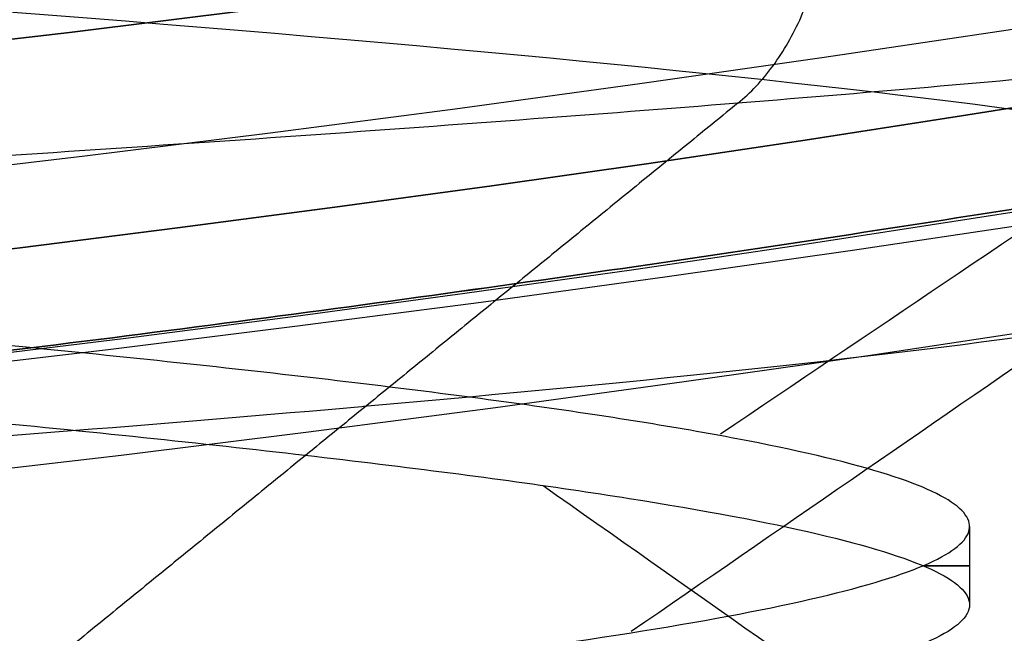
# Model space of a CAD drawing. Header units: centimetres. Extents: x -2.4 to 2.4, y -10.6 to 3.6.
# Tile 14 of 56: x 0.1654 to 0.2116, y -1.3532 to -1.3243. Entities that reach past the tile are written whole.
import ezdxf

# ---------------------------------------------------------------- set-up
doc = ezdxf.new("R2010")
doc.units = ezdxf.units.CM
doc.layers.add('Default', color=7, linetype='Continuous', true_color=0x000000)

msp = doc.modelspace()

# ---------------------------------------------------------------- linework, layer by layer
at = {"layer": 'Default'}
msp.add_line((0.2099999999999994, -1.348162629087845, 12.8), (0.2099999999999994, -1.351837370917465, 12.8), dxfattribs=at)
at = {"layer": 'Default', "extrusion": (0, 0, -1)}
for centre, radius, start, end in [((4.288504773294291e-16, 4.288504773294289e-16), 2.149999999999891, 315, 135), ((-1.256073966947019e-16, -2.144252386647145e-16, -0.18), 1.899999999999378, 315, 135), ((0, 0.05, -13.68), 1.74, 90.00000000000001, 270), ((0, 0.04999999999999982, -13.7), 1.72, 90.00000000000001, 270), ((0, 0.05, -12.451744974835), 1.566764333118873, 90, 251.9193094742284), ((-2.564176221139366e-15, -2.564176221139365e-15, -0.45), 2.240000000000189, 134.9999999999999, 315.0000000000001), ((0, 0.05, -10.9), 1.525, 90, 270), ((0, 0.05, -11.37), 1.525, 90.00000000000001, 270), ((0, 0.05, -11.41), 1.530287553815, 179.7200707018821, 83.95881870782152), ((-3.03243080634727e-16, -1.256073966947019e-16), 2.149999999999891, 135, 315), ((-3.03243080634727e-16, -1.256073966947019e-16, -0.18), 2.149999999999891, 135, 315), ((-2.19646523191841e-13, -2.19735341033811e-13), 1.400000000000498, 96.40271283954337, 353.5972871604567), ((-2.19646523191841e-13, -2.19468887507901e-13, -1), 1.400000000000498, 96.40271283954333, 353.5972871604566), ((-1.25607396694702e-16, -3.920609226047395e-16, -0.18), 1.899999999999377, 135, 315), ((8.881784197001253e-17, -8.881784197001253e-17, -0.5), 1.749999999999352, 225, 45), ((1.776356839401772e-16, 0.04999999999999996, -11.38), 1.515, 179.9999999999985, 359.9999999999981), ((0, 0.05, -11.275), 1.515, 180, 0), ((-8.881784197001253e-17, 0.05, -10.94414213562), 1.390857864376, 180, 0), ((-1.776356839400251e-16, 0.05, -11.13), 1.385, 180, 0), ((0, 0.05, -11.044142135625), 1.385, 180, 0), ((-1.776356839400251e-16, -3.51976454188e-15, -11.37), 1.735, 180, 0), ((7.8133318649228e-33, -3.529390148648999e-15, -11.4), 1.705, 180, 0), ((-8.996141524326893e-31, -1.577721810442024e-31, -0.4), 1.705, 180.0000000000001, 5.301865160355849e-30), ((-6.457299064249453e-34, -1.844908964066e-15, -6.15), 1.55, 180, 0), ((-6.368046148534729e-18, 3.004263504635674e-14, -8.4), 1.350000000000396, 184.6843722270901, 355.31562777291), ((1.819441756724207e-18, 2.968736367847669e-14, -9.200000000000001), 1.350000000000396, 184.68437222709, 355.31562777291), ((1.169797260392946e-16, -5.027089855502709e-14, -9.208327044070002), 1.345192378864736, 190.2697526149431, 349.7302473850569)]:
    msp.add_arc(centre, radius, start, end, dxfattribs=at)
at = {"layer": 'Default'}
for centre, radius, start, end in [((-1.753237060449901e-15, 1.930872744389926e-15, 0.45), 2.240000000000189, 44.99999999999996, 225.0000000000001), ((-1.79529310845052e-15, 1.884110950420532e-15), 2.240000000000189, 44.99999999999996, 225.0000000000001), ((0, 0, 0.225), 2.24, 45, 225), ((-3.400326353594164e-16, 3.400326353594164e-16, 0.5), 2.190000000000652, 45.00000000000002, 225), ((-1.256073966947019e-16, 3.03243080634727e-16, 0.18), 2.149999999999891, 45.00000000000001, 225), ((0, 0, 0.09000000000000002), 2.15, 45, 225), ((-3.920609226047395e-16, 1.25607396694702e-16), 1.899999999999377, 45.00000000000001, 225), ((0, 0, 0.09000000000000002), 1.9, 45, 225), ((0, 0.05, 12.59), 1.74, 279.2608117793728, 89.99999999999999), ((-7.006492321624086e-47, 0.05, 11.4), 1.555, 270, 90), ((2.616204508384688e-15, -2.438568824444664e-15), 2.240000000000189, 224.9999999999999, 45.00000000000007), ((0, 0, 0.225), 2.24, 225, 44.99999999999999), ((4.440892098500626e-16, 0.04999999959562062, 13.40348994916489), 1.533528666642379, 289.9216458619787, 89.56884585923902), ((0, 0.05, 11.135), 1.525, 270, 89.99999999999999), ((-5.329070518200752e-16, 0.04999999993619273, 11.4), 1.520287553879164, 96.04118129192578, 0.279929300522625), ((3.400326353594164e-16, -3.400326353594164e-16, 0.5), 2.190000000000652, 225, 45.00000000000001), ((0, 0, 0.09000000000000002), 2.15, 225, 44.99999999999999), ((0, 0.05, 9.9), 1.4, 270, 90), ((0, 0, 0.4999999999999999), 1.4, 186.4027128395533, 83.59728716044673), ((-2.144252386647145e-16, 1.256073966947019e-16), 1.899999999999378, 225, 45), ((0, 0, 0.09000000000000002), 1.9, 225, 44.99999999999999), ((-8.881784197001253e-17, -8.881784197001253e-17, 0.4), 1.749999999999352, 135, 315), ((0, 0, 0.4500000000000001), 1.75, 135, 315), ((3.920609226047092e-16, -3.920609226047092e-16, 1), 1.520000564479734, 225, 44.99999999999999), ((0, 0.05, 11.41372291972), 1.529568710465, 180, 0), ((8.881784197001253e-17, 0.05, 11.17), 1.515, 180, 0), ((8.881784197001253e-17, 0.05, 11.4), 1.495, 180, 0), ((8.881784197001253e-17, 0.05, 11.15), 1.495, 180, 0), ((0, 0.05, 11.15), 1.405, 180, 0), ((0, 0.05, 10.95828427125), 1.385, 180, 0), ((0, 0.05, 10.855), 1.48, 270, 0), ((0, 0, 0.43), 1.735, 180, 0), ((0, 0, 5.900000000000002), 1.735, 180, 0), ((0, 0, 0.4), 1.705, 180, 359.9999999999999), ((0, 0, 3.56000028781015), 1.55, 180, 0), ((1.229683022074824e-13, 1.06581410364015e-15, 0.9700005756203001), 1.549999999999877, 224.9999999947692, 359.9999999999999), ((1.776356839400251e-16, 0.04999999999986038, 11.5), 1.59999999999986, 270, 356.4166783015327), ((-7.105427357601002e-16, 0.05000000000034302, 11.5), 1.740000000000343, 270, 356.7053237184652), ((6.467908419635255e-17, -5.297984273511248e-14, 8.39167295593), 1.345192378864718, 190.2697526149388, 349.7302473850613)]:
    msp.add_arc(centre, radius, start, end, dxfattribs=at)
at = {"layer": 'Default', "extrusion": (0, -1, 0)}
msp.add_arc((0, 12.8, 1.35), 0.2099999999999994, 351.731830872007, 8.268169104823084, dxfattribs=at)
at = {"layer": 'Default'}
for points, degree in [([(-0.2482936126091, -1.042556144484, 12.74332860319), (-0.2459386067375, -1.043085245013, 12.7330106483), (-0.239940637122, -1.044143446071, 12.71266875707), (-0.2272194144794, -1.045730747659, 12.68351140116), (-0.2109713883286, -1.047318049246, 12.65616214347), (-0.1914487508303, -1.048905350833, 12.63104547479), (-0.1689545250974, -1.050492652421, 12.60855124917), (-0.1438378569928, -1.052079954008, 12.58902861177), (-0.1164885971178, -1.053667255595, 12.57278058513), (-0.08733124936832, -1.055254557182, 12.56005936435), (-0.05681838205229, -1.05684185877, 12.55106240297), (-0.02542360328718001, -1.058429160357, 12.54592934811), (0.006365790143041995, -1.060016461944, 12.54473987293), (0.03805637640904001, -1.061603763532, 12.54751243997), (0.06915626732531, -1.063191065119, 12.55420401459), (0.09918274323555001, -1.064778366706, 12.56471073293), (0.1276697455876, -1.066365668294, 12.57886951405), (0.1541751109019, -1.067952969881, 12.59646059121), (0.1782874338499, -1.069540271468, 12.61721092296), (0.1996324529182, -1.071127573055, 12.64079843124), (0.2178788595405, -1.072714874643, 12.66685700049), (0.2327434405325, -1.07430217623, 12.69498216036), (0.2439954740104, -1.075889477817, 12.72473736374), (0.2514603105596, -1.077476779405, 12.75566076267), (0.2550220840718, -1.079064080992, 12.78727237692), (0.2546255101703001, -1.080651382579, 12.81908154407), (0.2502767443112, -1.082238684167, 12.85059453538), (0.2420432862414, -1.083825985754, 12.88132221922), (0.230052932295, -1.085413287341, 12.91078765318), (0.2144917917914, -1.087000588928, 12.93853348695), (0.1956013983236, -1.088587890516, 12.96412906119), (0.1736749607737, -1.090175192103, 12.98717709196), (0.1490528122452, -1.09176249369, 13.00731983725), (0.1221171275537, -1.093349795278, 13.02424464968), (0.09328599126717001, -1.094937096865, 13.03768882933), (0.06300690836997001, -1.096524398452, 13.04744370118), (0.03174985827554, -1.09811170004, 13.05335785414), (0, -1.099699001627, 13.05533949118), (-0.03174985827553, -1.101286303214, 13.05335785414), (-0.06300690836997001, -1.102873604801, 13.04744370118), (-0.09328599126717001, -1.104460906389, 13.03768882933), (-0.1221171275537, -1.106048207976, 13.02424464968), (-0.1490528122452, -1.107635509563, 13.00731983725), (-0.1736749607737, -1.109222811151, 12.98717709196), (-0.1956013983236, -1.110810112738, 12.96412906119), (-0.2144917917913, -1.112397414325, 12.93853348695), (-0.230052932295, -1.113984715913, 12.91078765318), (-0.2420432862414, -1.1155720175, 12.88132221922), (-0.2502767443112, -1.117159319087, 12.85059453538), (-0.2546255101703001, -1.118746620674, 12.81908154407), (-0.2550220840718, -1.120333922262, 12.78727237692), (-0.2514603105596, -1.121921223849, 12.75566076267), (-0.2439954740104, -1.123508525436, 12.72473736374), (-0.2327434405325, -1.125095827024, 12.69498216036), (-0.2178788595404, -1.126683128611, 12.66685700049), (-0.1996324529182, -1.128270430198, 12.64079843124), (-0.1782874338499, -1.129857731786, 12.61721092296), (-0.1541751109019, -1.131445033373, 12.59646059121), (-0.1276697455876, -1.13303233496, 12.57886951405), (-0.09918274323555, -1.134619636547, 12.56471073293), (-0.0691562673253, -1.136206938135, 12.55420401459), (-0.03805637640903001, -1.137794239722, 12.54751243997), (-0.006365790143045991, -1.139381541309, 12.54473987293), (0.02542360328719, -1.140968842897, 12.54592934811), (0.05681838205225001, -1.142556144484, 12.55106240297), (0.08733124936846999, -1.144143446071, 12.56005936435), (0.1164885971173, -1.145730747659, 12.57278058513), (0.1438378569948, -1.147318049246, 12.58902861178), (0.1689545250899, -1.148905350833, 12.60855124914), (0.1914487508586, -1.150492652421, 12.63104547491), (0.2109713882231, -1.152079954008, 12.65616214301), (0.2272194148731, -1.153667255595, 12.68351140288), (0.2399406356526, -1.155254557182, 12.71266875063), (0.2489375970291, -1.15684185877, 12.74318161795), (0.2540706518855, -1.158429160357, 12.77457639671), (0.2552601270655, -1.160016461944, 12.80636579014), (0.2524875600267, -1.161603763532, 12.83805637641), (0.2457959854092, -1.163191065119, 12.86915626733), (0.2352892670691, -1.164778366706, 12.89918274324), (0.2211304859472, -1.166365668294, 12.92766974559), (0.2035394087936, -1.167952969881, 12.9541751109), (0.1827890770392, -1.169540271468, 12.97828743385), (0.1592015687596, -1.171127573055, 12.99963245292), (0.1331429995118, -1.172714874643, 13.01787885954), (0.1050178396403, -1.17430217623, 13.03274344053), (0.07526263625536, -1.175889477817, 13.04399547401), (0.04433923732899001, -1.177476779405, 13.05146031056), (0.01272762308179, -1.179064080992, 13.05502208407), (-0.01908154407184, -1.180651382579, 13.05462551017), (-0.05059453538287, -1.182238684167, 13.05027674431), (-0.08132221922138, -1.183825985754, 13.04204328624), (-0.1107876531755, -1.185413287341, 13.03005293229), (-0.1385334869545, -1.187000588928, 13.01449179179), (-0.1641290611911, -1.188587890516, 12.99560139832), (-0.1871770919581, -1.190175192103, 12.97367496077), (-0.2073198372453, -1.19176249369, 12.94905281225), (-0.2242446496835, -1.193349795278, 12.92211712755), (-0.2376888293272, -1.194937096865, 12.89328599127), (-0.2474437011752, -1.196524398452, 12.86300690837), (-0.2533578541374, -1.19811170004, 12.83174985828), (-0.2553394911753, -1.199699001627, 12.8), (-0.2533578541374, -1.201286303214, 12.76825014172), (-0.2474437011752, -1.202873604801, 12.73699309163), (-0.2376888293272, -1.204460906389, 12.70671400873), (-0.2242446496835, -1.206048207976, 12.67788287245), (-0.2073198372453, -1.207635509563, 12.65094718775), (-0.1871770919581, -1.209222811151, 12.62632503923), (-0.1641290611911, -1.210810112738, 12.60439860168), (-0.1385334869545, -1.212397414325, 12.58550820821), (-0.1107876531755, -1.213984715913, 12.56994706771), (-0.08132221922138, -1.2155720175, 12.55795671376), (-0.05059453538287, -1.217159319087, 12.54972325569), (-0.01908154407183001, -1.218746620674, 12.54537448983), (0.01272762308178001, -1.220333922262, 12.54497791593), (0.04433923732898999, -1.221921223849, 12.54853968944), (0.07526263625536, -1.223508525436, 12.55600452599), (0.1050178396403, -1.225095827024, 12.56725655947), (0.1331429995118, -1.226683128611, 12.58212114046), (0.1592015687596, -1.228270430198, 12.60036754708), (0.1827890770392, -1.229857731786, 12.62171256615), (0.2035394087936, -1.231445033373, 12.6458248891), (0.2211304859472, -1.23303233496, 12.67233025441), (0.2352892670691, -1.234619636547, 12.70081725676), (0.2457959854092, -1.236206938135, 12.73084373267), (0.2524875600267, -1.237794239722, 12.76194362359), (0.2552601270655, -1.239381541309, 12.79363420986), (0.2540706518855, -1.240968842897, 12.82542360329), (0.2489375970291, -1.242556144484, 12.85681838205), (0.2399406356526, -1.244143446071, 12.88733124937), (0.2272194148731, -1.245730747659, 12.91648859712), (0.2109713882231, -1.247318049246, 12.94383785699), (0.1914487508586, -1.248905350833, 12.96895452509), (0.1689545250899, -1.250492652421, 12.99144875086), (0.1438378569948, -1.252079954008, 13.01097138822), (0.1164885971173, -1.253667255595, 13.02721941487), (0.08733124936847, -1.255254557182, 13.03994063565), (0.05681838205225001, -1.25684185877, 13.04893759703), (0.02542360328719, -1.258429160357, 13.05407065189), (-0.006365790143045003, -1.260016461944, 13.05526012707), (-0.03805637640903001, -1.261603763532, 13.05248756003), (-0.0691562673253, -1.263191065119, 13.04579598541), (-0.09918274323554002, -1.264778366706, 13.03528926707), (-0.1276697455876, -1.266365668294, 13.02113048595), (-0.1541751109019, -1.267952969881, 13.00353940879), (-0.1782874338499, -1.269540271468, 12.98278907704), (-0.1996324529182, -1.271127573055, 12.95920156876), (-0.2178788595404, -1.272714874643, 12.93314299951), (-0.2327434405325, -1.27430217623, 12.90501783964), (-0.2439954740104, -1.275889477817, 12.87526263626), (-0.2514603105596, -1.277476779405, 12.84433923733), (-0.2550220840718, -1.279064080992, 12.81272762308), (-0.2546255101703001, -1.280651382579, 12.78091845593), (-0.2502767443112, -1.282238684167, 12.74940546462), (-0.2420432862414, -1.283825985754, 12.71867778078), (-0.230052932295, -1.285413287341, 12.68921234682), (-0.2144917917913, -1.287000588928, 12.66146651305), (-0.1956013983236, -1.288587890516, 12.63587093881), (-0.1736749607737, -1.290175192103, 12.61282290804), (-0.1490528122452, -1.29176249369, 12.59268016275), (-0.1221171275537, -1.293349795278, 12.57575535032), (-0.09328599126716, -1.294937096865, 12.56231117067), (-0.06300690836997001, -1.296524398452, 12.55255629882), (-0.03174985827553, -1.29811170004, 12.54664214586), (3.197442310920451e-15, -1.299699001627, 12.54466050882), (0.03174985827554, -1.301286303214, 12.54664214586), (0.06300690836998, -1.302873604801, 12.55255629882), (0.09328599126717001, -1.304460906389, 12.56231117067), (0.1221171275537, -1.306048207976, 12.57575535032), (0.1490528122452, -1.307635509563, 12.59268016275), (0.1736749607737, -1.309222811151, 12.61282290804), (0.1956013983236, -1.310810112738, 12.63587093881), (0.2144917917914, -1.312397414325, 12.66146651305), (0.2300529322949, -1.313984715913, 12.68921234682), (0.2420432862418, -1.3155720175, 12.71867778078), (0.2502767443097, -1.317159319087, 12.74940546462), (0.254625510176, -1.318746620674, 12.78091845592), (0.2550220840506, -1.320333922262, 12.81272762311), (0.2514603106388, -1.321921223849, 12.84433923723), (0.2439954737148, -1.323508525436, 12.87526263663), (0.2327434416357, -1.325095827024, 12.90501783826), (0.2178788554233, -1.326683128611, 12.93314300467), (0.2057145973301, -1.327741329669, 12.95051536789), (0.1991160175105, -1.328270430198, 12.95878972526)], 3), ([(0, -1.35, 9.175), (0.01546320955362, -1.35, 9.175), (0.04645201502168, -1.34946521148, 9.173081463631), (0.09231600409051, -1.347096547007, 9.164463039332), (0.1371126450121, -1.343261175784, 9.150093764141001), (0.1799742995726, -1.338170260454, 9.13012834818), (0.2203361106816, -1.332091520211, 9.104696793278), (0.2573183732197, -1.325409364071, 9.074185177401), (0.2901090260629, -1.318583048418, 9.039222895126), (0.3181691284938, -1.312057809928, 9.000380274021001), (0.3408763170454, -1.30630907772, 8.958660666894), (0.3580435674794, -1.301682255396, 8.914740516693), (0.3695108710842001, -1.298455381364, 8.869349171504), (0.3752367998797, -1.296803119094, 8.823250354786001), (0.3752375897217, -1.296802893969, 8.776757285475), (0.369510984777, -1.298455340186, 8.730652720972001), (0.3580473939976, -1.301681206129, 8.68527127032), (0.3408767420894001, -1.306308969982, 8.641339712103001), (0.3181724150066, -1.312056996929, 8.599625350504), (0.2901116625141, -1.318582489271, 8.56077995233), (0.2573200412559, -1.325409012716, 8.525816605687), (0.2203416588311, -1.332090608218, 8.495307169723), (0.1799757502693, -1.338170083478, 8.469872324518), (0.1371161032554, -1.343260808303, 8.449907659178), (0.09231796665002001, -1.347096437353, 8.435537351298), (0.04645268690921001, -1.349465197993, 8.426918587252), (0.01546337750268, -1.35, 8.425), (0, -1.35, 8.425)], 3), ([(0.08585425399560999, -1.524678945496, 12.5602284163), (0.07589350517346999, -1.524150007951, 12.55666180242), (0.05552697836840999, -1.52309213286, 12.55077158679), (0.02411581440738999, -1.521505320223, 12.5458022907), (-0.007669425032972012, -1.519918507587, 12.54477612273), (-0.03933569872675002, -1.51833169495, 12.54770899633), (-0.07039179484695, -1.516744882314, 12.55455541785), (-0.1003559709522, -1.515158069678, 12.56520918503), (-0.128763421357, -1.513571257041, 12.5795050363), (-0.1551734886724, -1.511984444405, 12.59722121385), (-0.1791764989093, -1.510397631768, 12.61808290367), (-0.2004001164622, -1.508810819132, 12.64176649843), (-0.2185151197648, -1.507224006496, 12.6679046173), (-0.2332405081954, -1.505637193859, 12.69609180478), (-0.2443478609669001, -1.504050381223, 12.72589082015), (-0.2516648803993, -1.502463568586, 12.75683941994), (-0.2550780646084, -1.50087675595, 12.7884575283), (-0.2545344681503, -1.499289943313, 12.82025468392), (-0.2500425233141, -1.497703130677, 12.85173764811), (-0.2416719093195, -1.496116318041, 12.88241805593), (-0.2295524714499, -1.494529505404, 12.91181999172), (-0.2138722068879, -1.492942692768, 12.93948737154), (-0.1948743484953, -1.491355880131, 12.96499101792), (-0.1728535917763, -1.489769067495, 12.98793531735), (-0.1481515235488, -1.488182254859, 13.00796435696), (-0.1211513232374, -1.486595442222, 13.02476744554), (-0.09227181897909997, -1.485008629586, 13.03808393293), (-0.06196099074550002, -1.483421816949, 13.04770725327), (-0.03068902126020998, -1.481835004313, 13.05348812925), (0.001058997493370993, -1.480248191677, 13.0553368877), (0.03279058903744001, -1.47866137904, 13.05322485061), (0.06401353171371, -1.477074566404, 13.04718477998), (0.0942434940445, -1.475487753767, 13.03731036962), (0.1230115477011, -1.473900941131, 13.02375479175), (0.1498714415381, -1.472314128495, 13.00672832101), (0.1744065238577, -1.470727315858, 12.98649507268), (0.1962362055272, -1.469140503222, 12.96336890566), (0.2150218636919, -1.467553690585, 12.93770855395), (0.2304720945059, -1.465966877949, 12.9099120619), (0.2423472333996, -1.464380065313, 12.88041060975), (0.2504630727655, -1.462793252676, 12.84966182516), (0.2546937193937, -1.46120644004, 12.81814268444), (0.2549735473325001, -1.459619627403, 12.78634211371), (0.2512982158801, -1.458032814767, 12.75475340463), (0.2437247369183, -1.45644600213, 12.72386656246), (0.2323705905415, -1.454859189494, 12.69416070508), (0.2174119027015, -1.453272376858, 12.66609663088), (0.1990807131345, -1.451685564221, 12.64010967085), (0.1776613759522, -1.450098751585, 12.6166029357), (0.15348614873, -1.448511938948, 12.59594106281), (0.1269300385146, -1.446925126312, 12.57844455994), (0.0984049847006, -1.445338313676, 12.5643848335), (0.06835346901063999, -1.443751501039, 12.55397997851), (0.03724165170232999, -1.442164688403, 12.54739139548), (0.005552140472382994, -1.440577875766, 12.54472128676), (-0.02622349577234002, -1.43899106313, 12.54601107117), (-0.05759235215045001, -1.437404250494, 12.55124074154), (-0.08806783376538, -1.435817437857, 12.56032917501), (-0.117177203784, -1.434230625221, 12.57313539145), (-0.1444689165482, -1.432643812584, 12.58946074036), (-0.1695196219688, -1.431056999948, 12.6090519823), (-0.1919407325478, -1.429470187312, 12.63160521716), (-0.2113844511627, -1.427883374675, 12.65677059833), (-0.2275491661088, -1.426296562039, 12.68415775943), (-0.2401841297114, -1.424709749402, 12.71334186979), (-0.2490933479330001, -1.423122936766, 12.74387022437), (-0.2541386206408, -1.42153612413, 12.77526926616), (-0.2552416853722, -1.419949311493, 12.80705193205), (-0.252385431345, -1.418362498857, 12.8387252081), (-0.2456141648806, -1.41677568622, 12.86979777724), (-0.2350329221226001, -1.415188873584, 12.8997876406), (-0.2208058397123, -1.413602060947, 12.92822959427), (-0.2031536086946, -1.412015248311, 12.95468244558), (-0.1823500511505, -1.410428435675, 12.9787358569), (-0.1587178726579, -1.408841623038, 13.00001671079), (-0.132623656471, -1.407254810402, 13.01819489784), (-0.1044721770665, -1.405667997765, 13.0329884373), (-0.07470012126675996, -1.404081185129, 13.04416785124), (-0.04376931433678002, -1.402494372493, 13.05155972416), (-0.01215955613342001, -1.400907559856, 13.05504939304), (0.01963882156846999, -1.39932074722, 13.05458272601), (0.05113256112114, -1.397733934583, 13.05016696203), (0.08183313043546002, -1.396147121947, 13.04187059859), (0.1112643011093, -1.394560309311, 13.02982232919), (0.1389695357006, -1.392973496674, 13.01420904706), (0.1645190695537, -1.391386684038, 12.99527294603), (0.187516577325, -1.389799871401, 12.9733077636), (0.2076053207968, -1.388213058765, 12.94865422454), (0.2244736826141, -1.386626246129, 12.92169475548), (0.2378600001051, -1.385039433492, 12.89284755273), (0.2475566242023, -1.383452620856, 12.8625600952), (0.2534131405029, -1.381865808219, 12.83130220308), (0.2553387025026, -1.380278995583, 12.79955875), (0.2533034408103, -1.378692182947, 12.7678221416), (0.2473389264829, -1.37710537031, 12.73658467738), (0.2375376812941, -1.375518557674, 12.70633091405), (0.2240517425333, -1.373931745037, 12.67753014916), (0.2070903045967, -1.372344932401, 12.65062914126), (0.1869164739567, -1.370758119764, 12.62604517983), (0.1638431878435, -1.369171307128, 12.6041596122), (0.1382283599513, -1.367584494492, 12.58531192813), (0.1104693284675, -1.365997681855, 12.56979449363), (0.08099669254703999, -1.364410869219, 12.55784801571), (0.05026763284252, -1.362824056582, 12.54965780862), (0.01875881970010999, -1.361237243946, 12.54535091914), (-0.01304098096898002, -1.35965043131, 12.54499415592), (-0.04463848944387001, -1.358063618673, 12.54859305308), (-0.07554356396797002, -1.356476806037, 12.55609178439), (-0.1052768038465, -1.3548899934, 12.56737402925), (-0.1333769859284, -1.353303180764, 12.58226477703), (-0.1594082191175, -1.351716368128, 12.6005330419), (-0.1829667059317, -1.350129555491, 12.62189544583), (-0.2036870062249, -1.348542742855, 12.64602061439), (-0.2212477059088, -1.346955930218, 12.67253431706), (-0.2353764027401, -1.345369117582, 12.70102527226), (-0.2458539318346, -1.343782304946, 12.73105152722), (-0.2525177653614, -1.342195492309, 12.76214731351), (-0.2552645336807, -1.340608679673, 12.79383027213), (-0.2540516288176, -1.339021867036, 12.82560893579), (-0.2488978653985, -1.3374350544, 12.85699035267), (-0.2398831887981, -1.335848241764, 12.88748773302), (-0.2271474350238, -1.334261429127, 12.91662800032), (-0.2108881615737, -1.332674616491, 12.94395912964), (-0.191357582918, -1.331087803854, 12.96905715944), (-0.1688586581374, -1.329500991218, 12.99153276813), (-0.1437403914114, -1.327914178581, 13.01103731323), (-0.1163924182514, -1.326327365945, 13.02726823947), (-0.08723896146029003, -1.324740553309, 13.03997377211), (-0.05673225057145, -1.323153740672, 13.04895682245), (-0.02534550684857, -1.321566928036, 13.05407804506), (0.006434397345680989, -1.319980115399, 13.05525799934), (0.03811449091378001, -1.318393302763, 13.05247838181), (0.06920335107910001, -1.316806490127, 13.04578230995), (0.09921872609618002, -1.31521967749, 13.03527365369), (0.127695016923, -1.313632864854, 13.02111542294), (0.1541904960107, -1.312046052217, 13.00352724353), (0.1782941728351, -1.310459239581, 12.98278193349), (0.1925194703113, -1.30940136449, 12.96706153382), (0.1991160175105, -1.308872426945, 12.95878972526)], 3), ([(0.1991160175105, -1.328270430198, 12.95878972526), (0.1997097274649, -1.327786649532, 12.95926319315), (0.2008210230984, -1.326608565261, 12.96014942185), (0.2021667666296, -1.324274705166, 12.9612226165), (0.203058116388, -1.321531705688, 12.96193344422), (0.2033852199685, -1.318571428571, 12.96219430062), (0.203058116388, -1.315611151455, 12.96193344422), (0.2021667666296, -1.312868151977, 12.9612226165), (0.2008210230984, -1.310534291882, 12.96014942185), (0.1997097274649, -1.309356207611, 12.95926319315), (0.1991160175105, -1.308872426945, 12.95878972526)], 3), ([(0.2405052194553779, -1.315333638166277, 12.71584358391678), (0.2264395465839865, -1.324827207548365, 12.72076537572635), (0.2123738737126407, -1.334320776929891, 12.72568716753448), (0.1983082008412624, -1.343814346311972, 12.73060895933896)], 3), ([(0.2354082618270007, -1.324619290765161, 12.89750929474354), (0.2216418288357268, -1.334112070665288, 12.89180705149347), (0.2078753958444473, -1.343604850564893, 12.88610480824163), (0.1941089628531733, -1.35309763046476, 12.88040256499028)], 3), ([(0.1991160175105, -1.328270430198, 12.95878972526), (0.192531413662, -1.328798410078, 12.96704655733), (0.1783337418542, -1.329854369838, 12.98273998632), (0.1542808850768, -1.331438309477, 13.00345573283), (0.1278434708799, -1.333022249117, 13.02102686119), (0.09943010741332, -1.334606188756, 13.03518180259), (0.06947995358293, -1.336190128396, 13.04570177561), (0.03845591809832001, -1.337774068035, 13.05242418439), (0.00683750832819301, -1.339358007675, 13.05524512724), (-0.02488658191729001, -1.340941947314, 13.05412100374), (-0.05622602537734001, -1.342525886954, 13.04906918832), (-0.08669643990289, -1.344109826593, 13.0401677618), (-0.1158268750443, -1.345693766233, 13.02755430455), (-0.143167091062, -1.347277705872, 13.01142377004), (-0.1682945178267, -1.348861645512, 12.99202547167), (-0.1908207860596, -1.350445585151, 12.96965922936), (-0.2103977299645, -1.352029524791, 12.94467073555), (-0.2267227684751, -1.35361346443, 12.91744621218), (-0.239543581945, -1.35519740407, 12.88840644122), (-0.2486620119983, -1.356781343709, 12.85800026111), (-0.2539371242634, -1.358365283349, 12.82669762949), (-0.2552873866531, -1.359949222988, 12.79498235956), (-0.2526919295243, -1.361533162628, 12.76334464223), (-0.2461908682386, -1.363117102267, 12.73227346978), (-0.2358846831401, -1.364701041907, 12.70224907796), (-0.2219326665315, -1.366284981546, 12.6737355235), (-0.2045504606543, -1.367868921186, 12.64717351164), (-0.1840067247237, -1.369452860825, 12.62297358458), (-0.160618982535, -1.371036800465, 12.60150977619), (-0.1347487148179, -1.372620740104, 12.58311383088), (-0.1067957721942, -1.374204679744, 12.56807007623), (-0.0771921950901, -1.375788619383, 12.55661102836), (-0.04639553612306, -1.377372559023, 12.54891379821), (-0.01488178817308, -1.378956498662, 12.54509735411), (0.01686197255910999, -1.380540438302, 12.54522068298), (0.04834511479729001, -1.382124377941, 12.54928187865), (0.07908103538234, -1.383708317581, 12.55721817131), (0.1085946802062, -1.38529225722, 12.5689068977), (0.1364298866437, -1.38687619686, 12.58416739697), (0.1621564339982, -1.388460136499, 12.60276380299), (0.1853766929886, -1.390044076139, 12.62440868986), (0.2057317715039, -1.391628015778, 12.64876751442), (0.2229070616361, -1.393211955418, 12.6754637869), (0.2366371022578, -1.394795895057, 12.70408488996), (0.2467096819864, -1.396379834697, 12.73418845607), (0.2529691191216, -1.397963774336, 12.76530920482), (0.2553186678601, -1.399547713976, 12.79696613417), (0.253722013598, -1.401131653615, 12.82866995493), (0.2482038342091, -1.402715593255, 12.85993065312), (0.2388494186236, -1.404299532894, 12.89026506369), (0.2258033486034, -1.405883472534, 12.91920433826), (0.2092672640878, -1.407467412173, 12.94630119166), (0.1894967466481, -1.409051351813, 12.97113681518), (0.1667973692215, -1.410635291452, 12.99332734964), (0.1415199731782, -1.412219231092, 13.01252981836), (0.1140552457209, -1.413803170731, 13.02844742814), (0.08482768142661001, -1.415387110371, 13.04083415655), (0.05428902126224, -1.41697105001, 13.04949855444), (0.02291127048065, -1.41855498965, 13.05430670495), (-0.008820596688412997, -1.420138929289, 13.05518429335), (-0.04041613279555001, -1.421722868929, 13.05211775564), (-0.07138699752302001, -1.423306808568, 13.0451544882), (-0.1012545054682, -1.424890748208, 13.03440211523), (-0.1295570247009, -1.426474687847, 13.0200268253), (-0.155857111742, -1.428058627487, 13.00225080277), (-0.1797482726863, -1.429642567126, 12.98134879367), (-0.2008612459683, -1.431226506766, 12.95764385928), (-0.2188697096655, -1.432810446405, 12.93150238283), (-0.2334953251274, -1.434394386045, 12.90332840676), (-0.2445120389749, -1.435978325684, 12.87355738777), (-0.2517495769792, -1.437562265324, 12.84264946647), (-0.2550960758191, -1.439146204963, 12.81108235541), (-0.254499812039, -1.440730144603, 12.77934395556), (-0.2499700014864, -1.442314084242, 12.74792481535), (-0.2415766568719, -1.443898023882, 12.71731054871), (-0.2294495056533, -1.445481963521, 12.68797432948), (-0.2137759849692, -1.447065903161, 12.66036957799), (-0.1947983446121, -1.4486498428, 12.63492295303), (-0.1728099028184, -1.45023378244, 12.6120277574), (-0.1481505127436, -1.451817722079, 12.59203785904), (-0.1212013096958, -1.453401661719, 12.57526222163), (-0.09237882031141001, -1.454985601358, 12.56196012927), (-0.06212852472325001, -1.456569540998, 12.55233717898), (-0.03091797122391, -1.458153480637, 12.54654210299), (0.0007704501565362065, -1.459737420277, 12.54466446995), (0.03244696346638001, -1.461321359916, 12.54673330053), (0.06362197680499, -1.462905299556, 12.5527166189), (0.09381364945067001, -1.464489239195, 12.56252194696), (0.1225553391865, -1.466073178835, 12.57599773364), (0.1494028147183, -1.467657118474, 12.5929356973), (0.1739411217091, -1.469241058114, 12.61307404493), (0.1957909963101, -1.470824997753, 12.63610151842), (0.2146147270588, -1.472408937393, 12.66166220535), (0.2301213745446, -1.473992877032, 12.68936103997), (0.2420712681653, -1.475576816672, 12.71876990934), (0.2502797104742, -1.477160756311, 12.74943427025), (0.254619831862, -1.478744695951, 12.78088017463), (0.255024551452, -1.48032863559, 12.81262159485), (0.251487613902, -1.48191257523, 12.84416793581), (0.2440636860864, -1.483496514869, 12.87503161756), (0.2328675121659, -1.485080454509, 12.90473561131), (0.2180721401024, -1.486664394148, 12.93282081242), (0.1999062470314, -1.488248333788, 12.95885313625), (0.1786506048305, -1.489832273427, 12.98243022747), (0.1546337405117, -1.491416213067, 13.00318767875), (0.1282268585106, -1.493000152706, 13.02080466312), (0.09983810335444, -1.494584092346, 13.03500889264), (0.06990625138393, -1.496168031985, 13.04558082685), (0.03889392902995, -1.497751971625, 13.05235706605), (0.007280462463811, -1.499335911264, 13.05523287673), (-0.02444553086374, -1.500919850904, 13.05416381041), (-0.05579369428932, -1.502503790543, 13.04916639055), (-0.08627951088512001, -1.504087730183, 13.04031785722), (-0.115431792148, -1.505671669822, 13.0277549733), (-0.1427999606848, -1.507255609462, 13.01167191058), (-0.1679610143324, -1.508839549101, 12.99231724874), (-0.1905260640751, -1.510423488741, 12.96999013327), (-0.2101463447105, -1.51200742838, 12.94503565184), (-0.2265186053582, -1.51359136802, 12.9178395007), (-0.2393897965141, -1.515175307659, 12.88882202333), (-0.248560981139, -1.516759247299, 12.85843171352), (-0.2538904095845, -1.518343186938, 12.82713828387), (-0.2552957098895, -1.519927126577, 12.79542540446), (-0.2527551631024, -1.521511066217, 12.76378323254), (-0.2463080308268, -1.523095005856, 12.73270081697), (-0.2394719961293, -1.524150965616, 12.71267268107), (-0.2354458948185, -1.524678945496, 12.70290934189)], 3), ([(0.1641846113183, -1.356734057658, 12.93093285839), (0.1696275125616, -1.356204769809, 12.92410767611), (0.179659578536, -1.355146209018, 12.90977721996), (0.1919056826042, -1.353560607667, 12.88661190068), (0.2011976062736, -1.351970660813, 12.86203561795), (0.2073422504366, -1.350386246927, 12.83658325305), (0.2102845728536, -1.348795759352, 12.81046543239), (0.2099569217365, -1.347211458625, 12.78428579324), (0.2063667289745, -1.345621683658, 12.75826089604), (0.1995825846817, -1.344036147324, 12.73295250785), (0.1896957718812, -1.34244843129, 12.70864894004), (0.1768577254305, -1.340860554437, 12.6857636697), (0.1613014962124, -1.339275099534, 12.66468113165), (0.1431924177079, -1.337685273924, 12.64564724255), (0.1229294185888, -1.336101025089, 12.6290687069), (0.1006728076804, -1.334510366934, 12.61508340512), (0.07694307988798, -1.332926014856, 12.60401873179), (0.05193367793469, -1.331335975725, 12.59596002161), (0.02618834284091, -1.329750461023, 12.59109153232), (0.008729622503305, -1.328691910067, 12.59), (0, -1.328162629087, 12.59)], 3), ([(0.1991160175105, -1.328270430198, 12.95878972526), (0.1816503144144, -1.342502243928, 12.944861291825), (0.1641846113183, -1.356734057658, 12.93093285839)], 2), ([(0, -1.331837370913, 12.59), (0.009166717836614, -1.332393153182, 12.59), (0.0274987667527, -1.333504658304, 12.59120381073), (0.05448277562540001, -1.335169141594, 12.59656818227), (0.08061263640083, -1.336838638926, 12.6054383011), (0.1052801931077, -1.338502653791, 12.61760381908), (0.1282130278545, -1.340171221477, 12.63292349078), (0.1489147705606, -1.341837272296, 12.65108289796), (0.1670670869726, -1.343502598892, 12.67177502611), (0.1823931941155, -1.345171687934, 12.69471387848), (0.1945579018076, -1.346835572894, 12.71937943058), (0.2034280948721, -1.348504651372, 12.74550202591), (0.2087953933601, -1.350169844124, 12.77249723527), (0.2106019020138, -1.351836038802, 12.7999780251), (0.2087969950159, -1.353504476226, 12.82749582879), (0.203434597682, -1.355168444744, 12.85447162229), (0.1945632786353, -1.356838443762, 12.88060976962), (0.1823975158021, -1.358502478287, 12.90527762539), (0.1670787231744, -1.360171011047, 12.92821034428), (0.1489174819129, -1.361837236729, 12.94891429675), (0.1282280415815, -1.363502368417, 12.96706486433), (0.1052844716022, -1.365171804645, 12.98239411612), (0.08062165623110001, -1.366835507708, 12.99455784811), (0.05448592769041, -1.368505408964, 13.00343126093), (0.02750078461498, -1.370169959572, 13.00879593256), (0.009167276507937, -1.371281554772, 13.01), (0, -1.371837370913, 13.01)], 3), ([(0.1899717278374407, -1.346237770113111, 12.71046785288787), (0.2034517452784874, -1.355731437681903, 12.7041148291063), (0.216931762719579, -1.365225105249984, 12.69776180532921), (0.2304117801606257, -1.374718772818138, 12.69140878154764)], 3)]:
    msp.add_open_spline(points, degree=degree, dxfattribs=at)
for points, knots in [([(0.1815240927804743, -1.342505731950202, 12.9447654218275), (0.1951147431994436, -1.341314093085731, 12.92779240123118), (0.2355511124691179, -1.337027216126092, 12.86005890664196), (0.2396281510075, -1.329645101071, 12.71614908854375), (0.1227957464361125, -1.320359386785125, 12.577814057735), (-0.05648918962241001, -1.3110736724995, 12.552500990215), (-0.2070413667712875, -1.301787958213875, 12.6530965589), (-0.2522672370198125, -1.292502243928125, 12.82842367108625), (-0.1691611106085, -1.2832165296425, 12.98929136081), (3.921080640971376e-09, -1.273930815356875, 13.05386353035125), (0.1691610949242, -1.264645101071, 12.98929135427), (0.2522672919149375, -1.255359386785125, 12.828423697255), (0.2070411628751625, -1.2460736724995, 12.65309646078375), (0.05648995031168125, -1.236787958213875, 12.552501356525), (-0.1227985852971, -1.227502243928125, 12.57781269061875), (-0.23961755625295, -1.2182165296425, 12.71615419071), (-0.2345393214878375, -1.208930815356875, 12.89714936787), (-0.1101472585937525, -1.199645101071, 13.028723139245), (0.07027844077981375, -1.190359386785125, 13.04394186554), (0.2149523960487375, -1.1810736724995, 12.93506354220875), (0.2502766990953, -1.171787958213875, 12.75747627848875), (0.1582813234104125, -1.162502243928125, 12.60152149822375), (-0.01423424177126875, -1.1532165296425, 12.54653584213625), (-0.1795086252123, -1.143930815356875, 12.62049137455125), (-0.25346415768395, -1.134645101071, 12.785765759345), (-0.1984785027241, -1.125359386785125, 12.95828131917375), (-0.042523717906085, -1.1160736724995, 13.05027671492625), (0.1350635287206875, -1.106787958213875, 13.01495233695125), (0.243941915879, -1.097502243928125, 12.87027866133), (0.22872295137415, -1.0882165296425, 12.689851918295), (0.097150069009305, -1.078930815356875, 12.565463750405), (-0.08384842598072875, -1.069645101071, 12.56037097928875), (-0.1938175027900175, -1.062263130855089, 12.65328301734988), (-0.2215623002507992, -1.057976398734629, 12.72712542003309), (-0.2263588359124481, -1.056784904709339, 12.74833078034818)], [1.235537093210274, 1.235537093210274, 1.235537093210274, 1.235537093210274, 2.008974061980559, 4.017948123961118, 6.026922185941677, 8.035896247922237, 10.04487030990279, 12.05384437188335, 14.06281843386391, 16.07179249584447, 18.08076655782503, 20.08974061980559, 22.09871468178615, 24.10768874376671, 26.11666280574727, 28.12563686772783, 30.13461092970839, 32.14358499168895, 34.15255905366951, 36.16153311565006, 38.17050717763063, 40.17948123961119, 42.18845530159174, 44.1974293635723, 46.20640342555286, 48.21537748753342, 50.22435154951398, 52.23332561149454, 54.2422996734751, 56.25127373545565, 58.26024779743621, 60.26922185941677, 62.27819592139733, 63.05153888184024, 63.05153888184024, 63.05153888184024, 63.05153888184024]), ([(-0.06716084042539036, -1.502335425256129, 12.5776111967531), (-0.07647795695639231, -1.501802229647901, 12.58040990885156), (-0.1256895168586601, -1.49893113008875, 12.59862320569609), (-0.2015565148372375, -1.4937221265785, 12.66179377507), (-0.24408198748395, -1.4867084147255, 12.787735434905), (-0.2143958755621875, -1.4796947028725, 12.91730624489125), (-0.12128183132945, -1.4726809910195, 13.01217227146), (0.007713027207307, -1.465667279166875, 13.04426802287), (0.1344259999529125, -1.458653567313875, 13.00409803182), (0.2213695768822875, -1.451639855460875, 12.903546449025), (0.2428218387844, -1.444626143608, 12.77236105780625), (0.1924362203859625, -1.437612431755, 12.649352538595), (0.08511910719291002, -1.430598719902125, 12.57091247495), (-0.04738015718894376, -1.423585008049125, 12.56024704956), (-0.1658621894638, -1.416571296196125, 12.62051158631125), (-0.2352745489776, -1.4095575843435, 12.73387706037), (-0.2350818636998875, -1.4025438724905, 12.8668047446), (-0.1653411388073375, -1.3955301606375, 12.979968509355), (-0.04668489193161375, -1.3885164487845, 13.03988930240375), (0.08578289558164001, -1.3815027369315, 13.028839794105), (0.1928721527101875, -1.374489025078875, 12.950088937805), (0.2429009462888, -1.367475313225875, 12.826934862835), (0.2210684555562, -1.360461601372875, 12.69581221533), (0.1338337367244, -1.35344788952, 12.59551311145), (0.007004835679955, -1.346434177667, 12.555710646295), (-0.1218964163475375, -1.339420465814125, 12.588180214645), (-0.2147351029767, -1.332406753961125, 12.683315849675), (-0.2440452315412, -1.325393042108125, 12.81297195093), (-0.201155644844, -1.3183793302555, 12.93879064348), (-0.098754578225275, -1.3113656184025, 13.02354758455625), (0.032861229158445, -1.3043519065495, 13.04217291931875), (0.129760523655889, -1.29877661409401, 13.00001411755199), (0.1713882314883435, -1.295539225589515, 12.95766949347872), (0.1816113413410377, -1.294639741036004, 12.94482864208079)], [2.615059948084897, 2.615059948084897, 2.615059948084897, 2.615059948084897, 2.951644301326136, 4.427466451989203, 5.903288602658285, 7.379110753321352, 8.854932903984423, 10.33075505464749, 11.80657720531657, 13.28239935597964, 14.75822150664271, 16.23404365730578, 17.70986580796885, 19.18568795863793, 20.661510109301, 22.13733225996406, 23.61315441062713, 25.08897656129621, 26.56479871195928, 28.04062086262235, 29.51644301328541, 30.99226516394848, 32.46808731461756, 33.94390946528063, 35.4197316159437, 36.89555376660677, 38.37137591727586, 39.84719806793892, 41.32302021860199, 42.79884236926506, 44.27466451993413, 45.7504866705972, 46.31829409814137, 46.31829409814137, 46.31829409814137, 46.31829409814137]), ([(1.326239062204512e-05, -1.529999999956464, 12.54004792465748), (-0.03392579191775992, -1.528337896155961, 12.54009161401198), (-0.1157299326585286, -1.524333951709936, 12.55610109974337), (-0.2214403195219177, -1.517988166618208, 12.63942850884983), (-0.2727502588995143, -1.510962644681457, 12.77933894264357), (-0.243102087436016, -1.503937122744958, 12.9253827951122), (-0.1412971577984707, -1.496911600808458, 13.03421057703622), (0.002447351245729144, -1.489886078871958, 13.07352055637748), (0.1454654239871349, -1.482860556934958, 13.03164475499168), (0.245306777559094, -1.475835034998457, 12.92101267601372), (0.2723367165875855, -1.468809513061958, 12.7744618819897), (0.2185322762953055, -1.461783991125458, 12.6354912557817), (0.09986357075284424, -1.454758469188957, 12.54534974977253), (-0.04844641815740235, -1.447732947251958, 12.53079296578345), (-0.1823766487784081, -1.440707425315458, 12.59614161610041), (-0.2621742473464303, -1.433681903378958, 12.72199905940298), (-0.2641538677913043, -1.426656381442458, 12.87100856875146), (-0.1877279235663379, -1.419630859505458, 12.99894147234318), (-0.05558099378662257, -1.412605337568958, 13.06782500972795), (0.09306336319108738, -1.405579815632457, 13.05721332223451), (0.2140848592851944, -1.398554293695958, 12.97025614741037), (0.2715621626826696, -1.391528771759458, 12.83276392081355), (0.2484349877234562, -1.384503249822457, 12.6855467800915), (0.1515678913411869, -1.377477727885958, 12.57230138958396), (0.009712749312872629, -1.370452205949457, 12.52664099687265), (-0.1350253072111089, -1.363426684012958, 12.56211841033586), (-0.2396854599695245, -1.356401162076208, 12.66820333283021), (-0.2732026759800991, -1.349375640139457, 12.81340776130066), (-0.2256285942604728, -1.342350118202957, 12.95463285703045), (-0.1110835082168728, -1.335324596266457, 13.04995894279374), (0.0364315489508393, -1.328299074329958, 13.07109735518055), (0.1451017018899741, -1.322714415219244, 13.02392323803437), (0.1917721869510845, -1.319471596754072, 12.97646510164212), (0.203231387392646, -1.318570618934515, 12.96207167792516)], [1.944151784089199, 1.944151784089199, 1.944151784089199, 1.944151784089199, 3.013587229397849, 4.520380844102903, 6.027174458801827, 7.533968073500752, 9.040761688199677, 10.54755530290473, 12.05434891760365, 13.56114253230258, 15.0679361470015, 16.57472976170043, 18.08152337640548, 19.5883169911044, 21.09511060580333, 22.60190422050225, 24.10869783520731, 25.61549144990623, 27.12228506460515, 28.62907867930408, 30.135872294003, 31.64266590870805, 33.14945952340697, 34.6562531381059, 36.16304675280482, 37.66984036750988, 39.17663398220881, 40.68342759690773, 42.19022121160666, 43.69701482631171, 45.20380844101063, 46.71060205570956, 47.29031170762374, 47.29031170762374, 47.29031170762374, 47.29031170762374]), ([(0.1830942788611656, -1.502371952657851, 12.94297881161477), (0.1988619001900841, -1.500966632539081, 12.92275353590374), (0.2301628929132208, -1.49743355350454, 12.86537251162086), (0.2388059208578, -1.4917727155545, 12.759131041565), (0.1897764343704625, -1.485389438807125, 12.64938975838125), (0.09403866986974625, -1.47900616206, 12.57671706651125), (-0.02484414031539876, -1.472622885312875, 12.558999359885), (-0.1376122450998, -1.466239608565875, 12.600597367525), (-0.21651086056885, -1.4598563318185, 12.69127287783), (-0.24212125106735, -1.4534730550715, 12.80870859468), (-0.20814011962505, -1.447089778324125, 12.9240009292), (-0.1229309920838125, -1.440706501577, 13.00877382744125), (-0.007465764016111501, -1.434323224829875, 13.042162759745), (0.10983695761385, -1.4279399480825, 13.01594995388), (0.2001063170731, -1.4215566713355, 12.93658697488), (0.2411249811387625, -1.4151733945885, 12.823606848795), (0.2227973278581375, -1.408790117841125, 12.70481654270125), (0.1496342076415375, -1.402406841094, 12.60945304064), (0.039642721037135, -1.396023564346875, 12.560987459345), (-0.08010573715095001, -1.3896402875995, 12.571348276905), (-0.18013835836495, -1.3832570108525, 12.63798545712), (-0.23583485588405, -1.376873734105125, 12.744498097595), (-0.23348703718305, -1.370490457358, 12.864670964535), (-0.1736728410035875, -1.364107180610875, 12.9689270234), (-0.07111356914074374, -1.357723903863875, 13.031605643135), (0.04894740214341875, -1.3513406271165, 13.03728338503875), (0.1348100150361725, -1.346266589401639, 12.99536659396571), (0.1723171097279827, -1.343320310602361, 12.95652340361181), (0.1816225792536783, -1.342501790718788, 12.944840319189)], [8.461148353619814, 8.461148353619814, 8.461148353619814, 8.461148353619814, 9.342653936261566, 10.67731878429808, 12.01198363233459, 13.34664848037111, 14.68131332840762, 16.01597817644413, 17.35064302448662, 18.68530787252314, 20.01997272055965, 21.35463756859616, 22.68930241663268, 24.02396726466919, 25.3586321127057, 26.69329696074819, 28.0279618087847, 29.36262665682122, 30.69729150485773, 32.03195635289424, 33.36662120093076, 34.70128604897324, 36.03595089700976, 37.37061574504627, 38.70528059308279, 40.0399454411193, 41.37461028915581, 41.88803768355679, 41.88803768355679, 41.88803768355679, 41.88803768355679])]:
    msp.add_open_spline(points, degree=3, knots=knots, dxfattribs=at)

doc.saveas('drawing.dxf')
